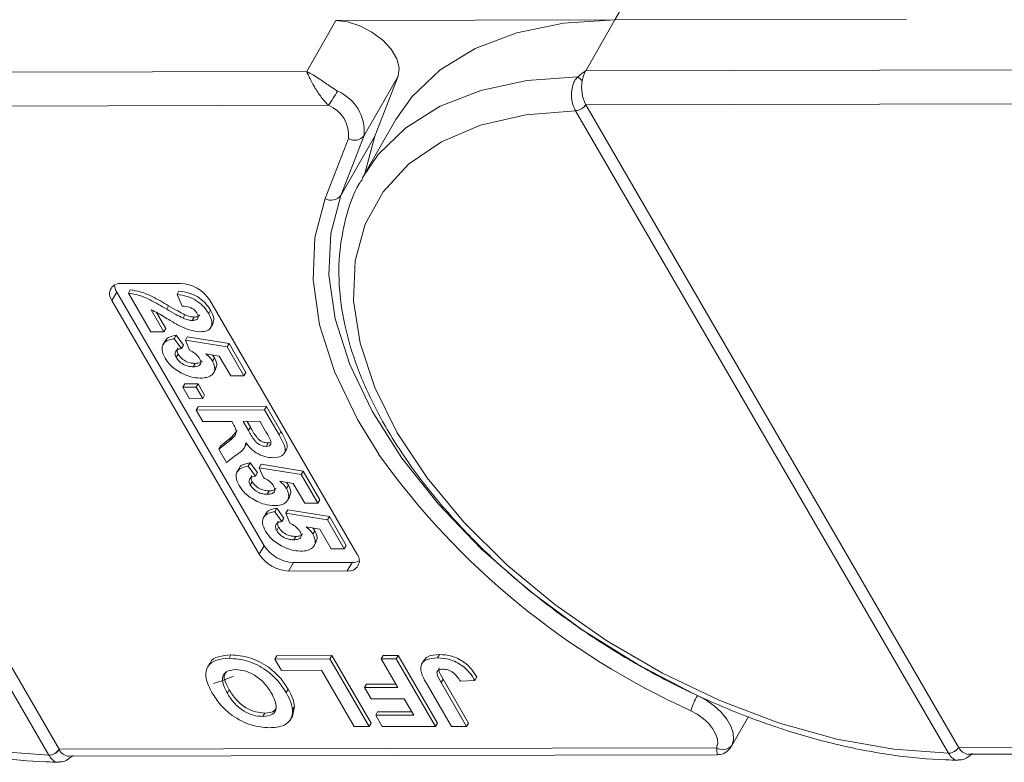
# Model space of a CAD drawing. Header units: millimetres. Extents: x 2517 to 3439, y -761 to -109.
# Tile 32 of 49: x 3127 to 3160, y -296 to -272. Entities that reach past the tile are written whole.
import ezdxf

# ---------------------------------------------------------------- set-up
doc = ezdxf.new("R2010")
doc.units = ezdxf.units.MM

msp = doc.modelspace()

# ---------------------------------------------------------------- linework, layer by layer
at = {"color": 7, "linetype": 'Continuous', "lineweight": 15}
for p, q in [((3146.793, -271.612), (3147.932, -269.63)), ((3137.474, -271.633), (3136.497, -273.332)), ((3137.474, -271.633), (3146.793, -271.612)), ((3145.817, -273.311), (3146.793, -271.612)), ((3156.539, -271.59), (3146.793, -271.612)), ((3166.544, -273.265), (3145.817, -273.311)), ((3136.497, -273.332), (3115.771, -273.378)), ((3138.413, -275.469), (3139.551, -273.487)), ((3138.772, -275.49), (3139.551, -273.487)), ((3115.773, -274.509), (3137.23, -274.461)), ((3128.23, -295.977), (3115.774, -274.511)), ((3145.819, -274.442), (3167.276, -274.395)), ((3145.82, -274.444), (3145.819, -274.442)), ((3158.276, -295.911), (3145.82, -274.444)), ((3115.432, -274.71), (3127.888, -296.176)), ((3139.477, -274.942), (3138.387, -276.839)), ((3145.476, -274.64), (3145.478, -274.643)), ((3145.478, -274.643), (3157.934, -296.11)), ((3137.894, -275.571), (3137.115, -277.574)), ((3137.634, -277.472), (3138.413, -275.469)), ((3138.772, -275.49), (3137.634, -277.472)), ((3138.441, -276.744), (3138.772, -275.49)), ((3130.32, -280.417), (3132.279, -280.413)), ((3130.157, -280.7), (3129.994, -280.983)), ((3135.075, -289.175), (3130.157, -280.7)), ((3130.54, -280.74), (3130.605, -280.627)), ((3131.29, -282.033), (3130.54, -280.74)), ((3132.166, -280.787), (3132.231, -280.674)), ((3132.343, -281.168), (3132.166, -280.787)), ((3134.912, -289.458), (3129.994, -280.983)), ((3131.822, -281.273), (3131.887, -281.159)), ((3133.26, -280.976), (3138.178, -289.451)), ((3131.303, -281.297), (3131.73, -282.032)), ((3131.485, -281.385), (3131.795, -281.919)), ((3132.366, -281.574), (3132.432, -281.461)), ((3132.674, -281.649), (3132.739, -281.536)), ((3133.224, -281.421), (3133.289, -281.308)), ((3133.289, -281.893), (3133.37, -281.752)), ((3131.73, -282.032), (3131.29, -282.033)), ((3131.73, -282.032), (3131.795, -281.919)), ((3132.076, -282.26), (3132.141, -282.146)), ((3132.141, -282.146), (3132.382, -282.476)), ((3132.444, -282.31), (3132.509, -282.196)), ((3132.509, -282.196), (3133.906, -282.422)), ((3131.778, -282.323), (3131.697, -282.464)), ((3132.076, -282.26), (3132.317, -282.589)), ((3132.317, -282.589), (3132.382, -282.476)), ((3132.582, -282.642), (3132.444, -282.31)), ((3132.444, -282.31), (3133.841, -282.535)), ((3133.841, -282.535), (3133.906, -282.422)), ((3133.906, -282.422), (3134.465, -283.385)), ((3132.14, -282.892), (3132.206, -282.779)), ((3133.578, -282.841), (3133.125, -282.764)), ((3133.349, -282.802), (3133.418, -282.895)), ((3133.96, -283.499), (3133.578, -282.841)), ((3133.841, -282.535), (3134.4, -283.498)), ((3132.711, -283.198), (3132.776, -283.084)), ((3133.352, -283.008), (3133.418, -282.895)), ((3133.382, -283.409), (3133.463, -283.268)), ((3134.4, -283.498), (3133.96, -283.499)), ((3134.4, -283.498), (3134.465, -283.385)), ((3132.364, -283.884), (3132.429, -283.77)), ((3132.429, -283.77), (3132.869, -283.769)), ((3132.803, -283.883), (3132.869, -283.769)), ((3132.869, -283.769), (3133.089, -284.15)), ((3132.364, -283.884), (3132.803, -283.883)), ((3132.584, -284.264), (3132.364, -283.884)), ((3132.803, -283.883), (3133.024, -284.263)), ((3133.024, -284.263), (3133.089, -284.15)), ((3133.024, -284.263), (3132.584, -284.264)), ((3132.805, -284.644), (3132.87, -284.531)), ((3132.805, -284.644), (3135.091, -284.639)), ((3133.026, -285.025), (3132.805, -284.644)), ((3132.87, -284.531), (3135.156, -284.526)), ((3135.091, -284.639), (3135.156, -284.526)), ((3135.091, -284.639), (3135.573, -285.469)), ((3135.156, -284.526), (3135.638, -285.356)), ((3133.993, -285.022), (3133.026, -285.025)), ((3134.042, -285.108), (3133.993, -285.022)), ((3134.931, -285.02), (3134.374, -285.022)), ((3134.374, -285.022), (3134.552, -285.328)), ((3134.505, -285.021), (3134.617, -285.215)), ((3135.118, -285.344), (3134.931, -285.02)), ((3133.983, -285.554), (3134.176, -285.327)), ((3134.552, -285.328), (3134.617, -285.215)), ((3135.573, -285.469), (3135.638, -285.356)), ((3133.562, -285.949), (3133.918, -285.667)), ((3133.627, -285.836), (3133.983, -285.554)), ((3133.918, -285.667), (3133.983, -285.554)), ((3134.407, -285.916), (3134.488, -285.774)), ((3135.144, -285.858), (3135.209, -285.744)), ((3135.209, -285.744), (3135.267, -285.734)), ((3133.562, -285.949), (3133.627, -285.836)), ((3133.82, -286.394), (3133.562, -285.949)), ((3135.742, -286.099), (3135.824, -285.957)), ((3134.134, -286.153), (3133.82, -286.394)), ((3134.548, -286.519), (3134.613, -286.406)), ((3134.613, -286.406), (3134.854, -286.735)), ((3134.915, -286.569), (3134.98, -286.456)), ((3134.98, -286.456), (3136.377, -286.681)), ((3134.249, -286.582), (3134.168, -286.724)), ((3134.548, -286.519), (3134.788, -286.848)), ((3134.788, -286.848), (3134.854, -286.735)), ((3135.054, -286.901), (3134.915, -286.569)), ((3134.915, -286.569), (3136.312, -286.794)), ((3136.312, -286.794), (3136.377, -286.681)), ((3136.312, -286.794), (3136.871, -287.758)), ((3136.377, -286.681), (3136.936, -287.644)), ((3134.612, -287.151), (3134.677, -287.038)), ((3136.05, -287.1), (3135.597, -287.024)), ((3135.82, -287.061), (3135.889, -287.154)), ((3136.432, -287.759), (3136.05, -287.1)), ((3135.182, -287.457), (3135.247, -287.344)), ((3135.824, -287.267), (3135.889, -287.154)), ((3135.853, -287.669), (3135.935, -287.527)), ((3136.871, -287.758), (3136.432, -287.759)), ((3136.871, -287.758), (3136.936, -287.644)), ((3135.132, -288.103), (3135.051, -288.245)), ((3135.43, -288.04), (3135.495, -287.927)), ((3135.43, -288.04), (3135.671, -288.37)), ((3135.495, -287.927), (3135.736, -288.256)), ((3135.798, -288.09), (3135.863, -287.977)), ((3135.936, -288.422), (3135.798, -288.09)), ((3135.798, -288.09), (3137.195, -288.315)), ((3135.863, -287.977), (3137.26, -288.202)), ((3135.671, -288.37), (3135.736, -288.256)), ((3137.195, -288.315), (3137.26, -288.202)), ((3137.195, -288.315), (3137.754, -289.279)), ((3137.26, -288.202), (3137.819, -289.166)), ((3135.495, -288.672), (3135.56, -288.559)), ((3136.932, -288.621), (3136.479, -288.545)), ((3136.703, -288.583), (3136.772, -288.675)), ((3136.707, -288.789), (3136.772, -288.675)), ((3137.314, -289.28), (3136.932, -288.621)), ((3136.065, -288.978), (3136.13, -288.865)), ((3136.736, -289.19), (3136.817, -289.048)), ((3135.075, -289.175), (3134.912, -289.458)), ((3137.754, -289.279), (3137.314, -289.28)), ((3137.754, -289.279), (3137.819, -289.166)), ((3136.056, -289.739), (3135.893, -290.022)), ((3138.015, -289.735), (3136.056, -289.739)), ((3138.015, -289.735), (3137.852, -290.018)), ((3137.852, -290.018), (3135.893, -290.022)), ((3133.904, -292.939), (3133.969, -292.826)), ((3135.432, -292.965), (3135.497, -292.852)), ((3135.432, -292.965), (3137.274, -292.961)), ((3135.651, -293.342), (3135.432, -292.965)), ((3135.497, -292.852), (3137.339, -292.848)), ((3137.274, -292.961), (3137.339, -292.848)), ((3137.274, -292.961), (3138.586, -295.221)), ((3137.339, -292.848), (3138.651, -295.108)), ((3138.983, -292.957), (3139.048, -292.844)), ((3138.983, -292.957), (3139.485, -292.956)), ((3139.538, -293.913), (3138.983, -292.957)), ((3139.048, -292.844), (3139.55, -292.843)), ((3139.485, -292.956), (3139.55, -292.843)), ((3139.485, -292.956), (3140.797, -295.216)), ((3139.55, -292.843), (3140.862, -295.103)), ((3140.417, -292.997), (3140.336, -293.138)), ((3140.872, -292.924), (3140.937, -292.811)), ((3133.267, -293.1), (3133.186, -293.241)), ((3136.991, -293.339), (3135.651, -293.342)), ((3138.083, -295.222), (3136.991, -293.339)), ((3140.986, -293.751), (3141.051, -293.638)), ((3141.051, -293.638), (3141.9, -295.1)), ((3142.116, -293.675), (3141.631, -293.705)), ((3142.116, -293.675), (3142.181, -293.562)), ((3133.848, -294.108), (3133.913, -293.994)), ((3135.812, -294.082), (3135.877, -293.969)), ((3138.432, -293.916), (3138.497, -293.802)), ((3138.432, -293.916), (3139.538, -293.913)), ((3138.651, -294.292), (3138.432, -293.916)), ((3138.497, -293.802), (3139.472, -293.8)), ((3141.332, -295.215), (3140.506, -293.79)), ((3140.986, -293.751), (3141.835, -295.214)), ((3139.756, -294.29), (3138.651, -294.292)), ((3140.076, -294.84), (3139.756, -294.29)), ((3136.094, -294.543), (3136.022, -294.87)), ((3136.029, -294.657), (3136.094, -294.543)), ((3135.032, -294.881), (3135.097, -294.767)), ((3135.95, -294.998), (3136.031, -294.856)), ((3138.803, -294.843), (3138.868, -294.73)), ((3138.803, -294.843), (3140.076, -294.84)), ((3139.021, -295.22), (3138.803, -294.843)), ((3138.868, -294.73), (3140.01, -294.727)), ((3150.685, -295.875), (3151.255, -294.884)), ((3138.586, -295.221), (3138.083, -295.222)), ((3138.586, -295.221), (3138.651, -295.108)), ((3140.797, -295.216), (3139.021, -295.22)), ((3140.797, -295.216), (3140.862, -295.103)), ((3141.835, -295.214), (3141.332, -295.215)), ((3141.835, -295.214), (3141.9, -295.1)), ((3128.231, -295.979), (3128.23, -295.977)), ((3150.19, -295.931), (3128.231, -295.979)), ((3158.277, -295.913), (3158.276, -295.911)), ((3180.236, -295.864), (3158.277, -295.913)), ((3127.888, -296.176), (3127.889, -296.179)), ((3128.558, -296.213), (3150.209, -296.165)), ((3157.934, -296.11), (3157.935, -296.112)), ((3158.605, -296.146), (3180.255, -296.098))]:
    msp.add_line(p, q, dxfattribs=at)
at = {"color": 7, "linetype": 'Continuous', "lineweight": 15, "flags": 128}
for points in [[(3139.551, -273.487), (3139.589, -273.215), (3139.51, -272.907), (3139.321, -272.588), (3139.036, -272.282), (3138.679, -272.015), (3138.278, -271.808), (3137.865, -271.677), (3137.474, -271.633)], [(3146.793, -271.612), (3145.075, -271.721), (3143.512, -272.039), (3142.131, -272.559), (3140.96, -273.272), (3140.019, -274.165), (3139.477, -274.942)], [(3145.55, -273.51), (3143.856, -273.636), (3142.317, -273.967), (3140.96, -274.496), (3139.811, -275.215), (3138.89, -276.11), (3138.351, -276.902)], [(3127.888, -296.176), (3126.067, -296.045), (3124.162, -295.704), (3122.213, -295.158), (3120.257, -294.42), (3118.334, -293.503), (3116.481, -292.425), (3114.736, -291.209), (3113.133, -289.878), (3111.704, -288.459), (3110.477, -286.98), (3109.478, -285.47), (3108.725, -283.96), (3108.234, -282.479), (3108.015, -281.057), (3108.071, -279.722), (3108.402, -278.501), (3109.001, -277.419), (3109.856, -276.495), (3110.951, -275.75), (3112.263, -275.197), (3113.767, -274.848), (3115.432, -274.71)], [(3157.934, -296.11), (3156.113, -295.979), (3154.209, -295.637), (3152.259, -295.092), (3150.303, -294.353), (3148.38, -293.436), (3146.527, -292.359), (3144.782, -291.142), (3143.179, -289.811), (3141.75, -288.392), (3140.524, -286.913), (3139.524, -285.403), (3138.771, -283.893), (3138.28, -282.412), (3138.061, -280.99), (3138.117, -279.656), (3138.448, -278.435), (3139.047, -277.352), (3139.903, -276.429), (3140.997, -275.683), (3142.309, -275.13), (3143.813, -274.781), (3145.478, -274.643)], [(3137.115, -277.574), (3136.774, -278.874), (3136.712, -280.289), (3136.931, -281.794), (3137.427, -283.36), (3138.191, -284.96), (3138.902, -286.121)], [(3149.409, -294.11), (3147.587, -293.158), (3145.705, -291.986), (3143.942, -290.685), (3142.331, -289.277), (3140.9, -287.789), (3139.677, -286.248), (3138.684, -284.682), (3137.938, -283.12), (3137.454, -281.591), (3137.24, -280.122), (3137.3, -278.741), (3137.634, -277.472)], [(3134.055, -293.539), (3133.691, -293.677), (3133.389, -293.778)], [(3149.554, -294.178), (3149.844, -294.337), (3150.111, -294.527), (3150.343, -294.741), (3150.53, -294.97), (3150.664, -295.203), (3150.74, -295.432), (3150.754, -295.646), (3150.705, -295.835)], [(3149.326, -294.688), (3149.544, -294.807), (3149.744, -294.949), (3149.918, -295.11), (3150.058, -295.281), (3150.159, -295.457), (3150.216, -295.628), (3150.226, -295.788), (3150.19, -295.931)]]:
    msp.add_lwpolyline(points, dxfattribs=at)
at = {"color": 7, "linetype": 'Continuous', "lineweight": 15}
for centre, radius, start, end in [((3146.716, -273.807), 1.027, 151.137, 171.0902), ((3145.118, -274.14), 0.763, 40.1491, 55.5658), ((3146.914, -273.874), 1.233, 169.4134, 207.4295), ((3131.484, -270.519), 6.969, 325.5444, 330.1305), ((3136.964, -275.331), 1.455, 354.5664, 67.2376), ((3136.808, -275.468), 1.091, 354.5664, 67.2376), ((3145.456, -274.208), 0.432, 272.6947, 327.2216), ((3145.457, -274.213), 0.43, 272.7339, 327.5146), ((3138.098, -275.238), 0.391, 238.5972, 323.7029), ((3137.319, -277.241), 0.391, 238.5972, 323.7029), ((3130.264, -280.762), 0.349, 80.921, 219.3383), ((3130.588, -280.428), 0.51, 184.4162, 212.2288), ((3132.226, -281.641), 1.229, 32.7297, 87.5188), ((3160.033, -271.035), 25.964, 215.5235, 245.6452), ((3136.109, -288.511), 1.229, 212.7297, 267.5188), ((3135.946, -288.794), 1.229, 212.7297, 267.5188), ((3137.908, -289.673), 0.349, 260.921, 39.3383), ((3138.033, -289.225), 0.51, 268.0228, 295.8286), ((3151.939, -295.549), 2.751, 150.1208, 161.7639), ((3127.867, -295.746), 0.43, 272.7339, 327.5146), ((3127.869, -295.751), 0.429, 272.7662, 327.8058), ((3128.597, -295.812), 0.403, 204.5137, 264.4226), ((3150.397, -295.609), 0.383, 237.2666, 323.7036), ((3157.913, -295.68), 0.43, 272.7339, 327.5146), ((3157.915, -295.684), 0.429, 272.7662, 327.8058), ((3158.644, -295.746), 0.403, 204.5137, 264.4226)]:
    msp.add_arc(centre, radius, start, end, dxfattribs=at)
for points, knots in [([(3145.817, -273.311), (3145.816, -273.312), (3145.74, -273.365), (3145.649, -273.429), (3145.565, -273.498), (3145.55, -273.51)], [0, 0, 0, 0, 0.012087, 0.82463, 1, 1, 1, 1]), ([(3136.497, -273.332), (3136.499, -273.332), (3136.504, -273.335), (3136.524, -273.345), (3136.548, -273.357), (3136.686, -273.429), (3136.922, -273.577), (3137.254, -273.812), (3137.452, -273.94), (3137.527, -273.989)], [0, 0, 0, 0, 0.005088, 0.020369, 0.070807, 0.089086, 0.500311, 0.809226, 1, 1, 1, 1]), ([(3137.23, -274.461), (3137.194, -274.426), (3137.12, -274.355), (3137.007, -274.222), (3136.893, -274.067), (3136.809, -273.936), (3136.709, -273.769), (3136.629, -273.618), (3136.563, -273.48), (3136.536, -273.42), (3136.521, -273.387), (3136.513, -273.369), (3136.507, -273.353), (3136.502, -273.344), (3136.5, -273.338), (3136.499, -273.334), (3136.498, -273.333), (3136.497, -273.332)], [0, 0, 0, 0, 0.101029, 0.204946, 0.337168, 0.474297, 0.5162, 0.743651, 0.85309, 0.914248, 0.93217, 0.960137, 0.976545, 0.986194, 0.994698, 0.995932, 1, 1, 1, 1]), ([(3145.55, -273.51), (3145.531, -273.532), (3145.472, -273.598), (3145.396, -273.746), (3145.342, -273.966), (3145.34, -274.221), (3145.387, -274.461), (3145.449, -274.584), (3145.476, -274.64)], [0, 0, 0, 0, 0.07361, 0.225281, 0.412719, 0.616054, 0.826783, 1, 1, 1, 1]), ([(3138.362, -276.917), (3138.325, -276.973), (3138.061, -277.365), (3137.784, -278.217), (3137.553, -279.449), (3137.574, -280.77), (3137.821, -282.151), (3138.299, -283.578), (3139.001, -285.027), (3139.916, -286.473), (3141.027, -287.892), (3142.315, -289.26), (3143.758, -290.558), (3145.333, -291.764), (3147.015, -292.863), (3148.779, -293.836), (3150.596, -294.668), (3152.44, -295.347), (3154.284, -295.863), (3156.095, -296.2), (3157.416, -296.331), (3158.118, -296.338), (3158.257, -296.339)], [0, 0, 0, 0, 0.008583, 0.060908, 0.11324, 0.166069, 0.219655, 0.27393, 0.328643, 0.383549, 0.438467, 0.49333, 0.548126, 0.602866, 0.657573, 0.712269, 0.766979, 0.821722, 0.876527, 0.931418, 0.986418, 1, 1, 1, 1]), ([(3108.316, -276.984), (3108.279, -277.039), (3108.015, -277.432), (3107.738, -278.284), (3107.507, -279.515), (3107.528, -280.837), (3107.775, -282.218), (3108.253, -283.645), (3108.955, -285.094), (3109.87, -286.54), (3110.981, -287.958), (3112.269, -289.327), (3113.712, -290.624), (3115.286, -291.831), (3116.969, -292.929), (3118.732, -293.902), (3120.55, -294.735), (3122.394, -295.414), (3124.238, -295.929), (3126.049, -296.266), (3127.37, -296.397), (3128.072, -296.404), (3128.211, -296.405)], [0, 0, 0, 0, 0.008583, 0.060908, 0.11324, 0.166069, 0.219655, 0.27393, 0.328643, 0.383549, 0.438467, 0.49333, 0.548126, 0.602866, 0.657573, 0.712269, 0.766979, 0.821722, 0.876527, 0.931418, 0.986418, 1, 1, 1, 1]), ([(3130.54, -280.74), (3130.659, -280.758), (3130.898, -280.795), (3131.341, -280.991), (3131.639, -281.166), (3131.822, -281.273)], [0, 0, 0, 0, 0.279551, 0.559332, 1, 1, 1, 1]), ([(3130.605, -280.627), (3130.724, -280.645), (3130.963, -280.682), (3131.406, -280.878), (3131.704, -281.052), (3131.887, -281.159)], [0, 0, 0, 0, 0.279551, 0.559332, 1, 1, 1, 1]), ([(3132.166, -280.787), (3132.278, -280.8), (3132.503, -280.827), (3132.84, -280.99), (3133.083, -281.206), (3133.177, -281.349), (3133.224, -281.421)], [0, 0, 0, 0, 0.280752, 0.55897, 0.779275, 1, 1, 1, 1]), ([(3132.231, -280.674), (3132.344, -280.687), (3132.568, -280.714), (3132.905, -280.877), (3133.148, -281.093), (3133.242, -281.236), (3133.289, -281.308)], [0, 0, 0, 0, 0.280752, 0.55897, 0.779275, 1, 1, 1, 1]), ([(3131.887, -281.159), (3131.987, -281.219), (3132.166, -281.325), (3132.35, -281.42), (3132.432, -281.461)], [0, 0, 0, 0, 0.560235, 1, 1, 1, 1]), ([(3132.838, -281.414), (3132.82, -281.386), (3132.784, -281.331), (3132.693, -281.257), (3132.537, -281.183), (3132.423, -281.174), (3132.343, -281.168)], [0, 0, 0, 0, 0.187236, 0.374084, 0.560696, 1, 1, 1, 1]), ([(3132.27, -281.839), (3132.159, -281.779), (3131.977, -281.679), (3131.732, -281.528), (3131.524, -281.398), (3131.377, -281.331), (3131.303, -281.297)], [0, 0, 0, 0, 0.339985, 0.560186, 0.78038, 1, 1, 1, 1]), ([(3131.822, -281.273), (3131.922, -281.332), (3132.101, -281.439), (3132.285, -281.533), (3132.366, -281.574)], [0, 0, 0, 0, 0.5602349, 1, 1, 1, 1]), ([(3132.432, -281.461), (3132.491, -281.484), (3132.597, -281.525), (3132.696, -281.533), (3132.739, -281.536)], [0, 0, 0, 0, 0.560117, 1, 1, 1, 1]), ([(3132.674, -281.649), (3132.716, -281.647), (3132.8, -281.643), (3132.874, -281.587), (3132.882, -281.502), (3132.853, -281.443), (3132.838, -281.414)], [0, 0, 0, 0, 0.280664, 0.559461, 0.779366, 1, 1, 1, 1]), ([(3132.739, -281.536), (3132.783, -281.534), (3132.865, -281.532), (3132.907, -281.487), (3132.926, -281.466)], [0, 0, 0, 0, 0.520649, 1, 1, 1, 1]), ([(3133.224, -281.421), (3133.267, -281.507), (3133.353, -281.678), (3133.32, -281.885), (3133.176, -282.01), (3133.028, -282.023), (3132.954, -282.029)], [0, 0, 0, 0, 0.280568, 0.55975, 0.779795, 1, 1, 1, 1]), ([(3133.289, -281.308), (3133.335, -281.395), (3133.424, -281.565), (3133.38, -281.699), (3133.359, -281.765)], [0, 0, 0, 0, 0.511088, 1, 1, 1, 1]), ([(3132.954, -282.029), (3132.829, -282.016), (3132.605, -281.994), (3132.372, -281.886), (3132.27, -281.839)], [0, 0, 0, 0, 0.558458, 1, 1, 1, 1]), ([(3132.366, -281.574), (3132.426, -281.597), (3132.532, -281.639), (3132.631, -281.646), (3132.674, -281.649)], [0, 0, 0, 0, 0.5601166, 1, 1, 1, 1]), ([(3131.78, -282.341), (3131.782, -282.331), (3131.796, -282.261), (3131.928, -282.189), (3132.07, -282.161), (3132.141, -282.146)], [0, 0, 0, 0, 0.083502, 0.541367, 1, 1, 1, 1]), ([(3131.769, -282.908), (3131.725, -282.817), (3131.637, -282.635), (3131.695, -282.424), (3131.856, -282.3), (3132.003, -282.273), (3132.076, -282.26)], [0, 0, 0, 0, 0.279948, 0.559031, 0.779331, 1, 1, 1, 1]), ([(3132.317, -282.589), (3132.272, -282.598), (3132.181, -282.615), (3132.111, -282.692), (3132.093, -282.788), (3132.125, -282.857), (3132.14, -282.892)], [0, 0, 0, 0, 0.2802995, 0.5599611, 0.7800424, 1, 1, 1, 1]), ([(3132.192, -282.578), (3132.188, -282.582), (3132.163, -282.606), (3132.16, -282.676), (3132.19, -282.745), (3132.206, -282.779)], [0, 0, 0, 0, 0.083768, 0.542013, 1, 1, 1, 1]), ([(3132.206, -282.779), (3132.24, -282.827), (3132.309, -282.923), (3132.478, -283.032), (3132.641, -283.079), (3132.731, -283.082), (3132.776, -283.084)], [0, 0, 0, 0, 0.2795727, 0.5586639, 0.7789233, 1, 1, 1, 1]), ([(3132.919, -282.918), (3132.898, -282.888), (3132.856, -282.827), (3132.74, -282.727), (3132.642, -282.674), (3132.582, -282.642)], [0, 0, 0, 0, 0.279963, 0.560065, 1, 1, 1, 1]), ([(3133.125, -282.764), (3133.177, -282.807), (3133.269, -282.884), (3133.327, -282.97), (3133.352, -283.008)], [0, 0, 0, 0, 0.559888, 1, 1, 1, 1]), ([(3132.371, -283.439), (3132.227, -283.356), (3131.968, -283.208), (3131.83, -283), (3131.769, -282.908)], [0, 0, 0, 0, 0.558353, 1, 1, 1, 1]), ([(3132.14, -282.892), (3132.175, -282.94), (3132.244, -283.037), (3132.413, -283.145), (3132.576, -283.192), (3132.666, -283.196), (3132.711, -283.198)], [0, 0, 0, 0, 0.279573, 0.558664, 0.778923, 1, 1, 1, 1]), ([(3132.711, -283.198), (3132.762, -283.195), (3132.863, -283.191), (3132.956, -283.125), (3132.971, -283.024), (3132.936, -282.954), (3132.919, -282.918)], [0, 0, 0, 0, 0.280898, 0.55946, 0.779497, 1, 1, 1, 1]), ([(3132.776, -283.084), (3132.828, -283.083), (3132.929, -283.08), (3132.981, -283.028), (3133.007, -283.003)], [0, 0, 0, 0, 0.518665, 1, 1, 1, 1]), ([(3133.352, -283.008), (3133.39, -283.098), (3133.466, -283.277), (3133.364, -283.465), (3133.178, -283.564), (3133.02, -283.573), (3132.941, -283.578)], [0, 0, 0, 0, 0.279007, 0.558619, 0.779074, 1, 1, 1, 1]), ([(3133.418, -282.895), (3133.46, -282.987), (3133.529, -283.136), (3133.463, -283.235), (3133.438, -283.272)], [0, 0, 0, 0, 0.621608, 1, 1, 1, 1]), ([(3132.941, -283.578), (3132.838, -283.571), (3132.654, -283.558), (3132.457, -283.475), (3132.371, -283.439)], [0, 0, 0, 0, 0.5595341, 1, 1, 1, 1]), ([(3133.918, -285.667), (3134.015, -285.595), (3134.151, -285.496), (3134.137, -285.268), (3134.074, -285.161), (3134.042, -285.108)], [0, 0, 0, 0, 0.5610215, 0.7792953, 1, 1, 1, 1]), ([(3134.552, -285.328), (3134.612, -285.44), (3134.688, -285.58), (3134.833, -285.743), (3134.932, -285.81), (3135.044, -285.852), (3135.11, -285.856), (3135.144, -285.858)], [0, 0, 0, 0, 0.500962, 0.625785, 0.750436, 0.875032, 1, 1, 1, 1]), ([(3134.617, -285.215), (3134.677, -285.327), (3134.753, -285.466), (3134.898, -285.629), (3134.998, -285.697), (3135.109, -285.739), (3135.176, -285.742), (3135.209, -285.744)], [0, 0, 0, 0, 0.500962, 0.625785, 0.750436, 0.875032, 1, 1, 1, 1]), ([(3135.287, -285.646), (3135.257, -285.59), (3135.203, -285.489), (3135.144, -285.388), (3135.118, -285.344)], [0, 0, 0, 0, 0.559921, 1, 1, 1, 1]), ([(3135.573, -285.469), (3135.623, -285.559), (3135.724, -285.738), (3135.802, -285.967), (3135.746, -286.107), (3135.631, -286.21), (3135.483, -286.227), (3135.385, -286.238)], [0, 0, 0, 0, 0.251143, 0.500527, 0.625735, 0.75105, 1, 1, 1, 1]), ([(3135.638, -285.356), (3135.688, -285.445), (3135.787, -285.624), (3135.871, -285.848), (3135.825, -285.942), (3135.812, -285.969)], [0, 0, 0, 0, 0.417329, 0.831734, 1, 1, 1, 1]), ([(3134.468, -285.743), (3134.454, -285.804), (3134.43, -285.903), (3134.331, -286.005), (3134.236, -286.082), (3134.168, -286.129), (3134.134, -286.153)], [0, 0, 0, 0, 0.339579, 0.559591, 0.779787, 1, 1, 1, 1]), ([(3135.385, -286.238), (3135.293, -286.231), (3135.109, -286.219), (3134.826, -286.091), (3134.611, -285.919), (3134.516, -285.802), (3134.468, -285.743)], [0, 0, 0, 0, 0.279954, 0.558933, 0.779174, 1, 1, 1, 1]), ([(3135.144, -285.858), (3135.18, -285.855), (3135.251, -285.849), (3135.322, -285.777), (3135.3, -285.696), (3135.287, -285.646)], [0, 0, 0, 0, 0.281129, 0.561183, 1, 1, 1, 1]), ([(3134.251, -286.601), (3134.253, -286.59), (3134.267, -286.52), (3134.399, -286.449), (3134.541, -286.42), (3134.613, -286.406)], [0, 0, 0, 0, 0.083502, 0.541367, 1, 1, 1, 1]), ([(3134.24, -287.168), (3134.196, -287.077), (3134.108, -286.895), (3134.166, -286.683), (3134.327, -286.559), (3134.474, -286.532), (3134.548, -286.519)], [0, 0, 0, 0, 0.279948, 0.559031, 0.779331, 1, 1, 1, 1]), ([(3134.788, -286.848), (3134.743, -286.857), (3134.653, -286.874), (3134.582, -286.951), (3134.564, -287.047), (3134.596, -287.116), (3134.612, -287.151)], [0, 0, 0, 0, 0.2803, 0.559961, 0.780042, 1, 1, 1, 1]), ([(3134.663, -286.838), (3134.659, -286.841), (3134.635, -286.865), (3134.632, -286.936), (3134.662, -287.004), (3134.677, -287.038)], [0, 0, 0, 0, 0.083768, 0.542013, 1, 1, 1, 1]), ([(3134.677, -287.038), (3134.711, -287.086), (3134.78, -287.183), (3134.95, -287.291), (3135.112, -287.338), (3135.202, -287.342), (3135.247, -287.344)], [0, 0, 0, 0, 0.279573, 0.558664, 0.778923, 1, 1, 1, 1]), ([(3135.39, -287.178), (3135.369, -287.147), (3135.328, -287.086), (3135.212, -286.987), (3135.114, -286.933), (3135.054, -286.901)], [0, 0, 0, 0, 0.279963, 0.560065, 1, 1, 1, 1]), ([(3135.597, -287.024), (3135.648, -287.066), (3135.741, -287.143), (3135.798, -287.229), (3135.824, -287.267)], [0, 0, 0, 0, 0.559888, 1, 1, 1, 1]), ([(3134.842, -287.698), (3134.698, -287.615), (3134.44, -287.467), (3134.301, -287.259), (3134.24, -287.168)], [0, 0, 0, 0, 0.558353, 1, 1, 1, 1]), ([(3134.612, -287.151), (3134.646, -287.199), (3134.715, -287.296), (3134.885, -287.404), (3135.047, -287.451), (3135.137, -287.455), (3135.182, -287.457)], [0, 0, 0, 0, 0.279573, 0.558664, 0.778923, 1, 1, 1, 1]), ([(3135.182, -287.457), (3135.233, -287.454), (3135.334, -287.45), (3135.427, -287.385), (3135.442, -287.284), (3135.408, -287.213), (3135.39, -287.178)], [0, 0, 0, 0, 0.2808976, 0.5594604, 0.779497, 1, 1, 1, 1]), ([(3135.247, -287.344), (3135.3, -287.342), (3135.4, -287.339), (3135.453, -287.287), (3135.478, -287.262)], [0, 0, 0, 0, 0.5186651, 1, 1, 1, 1]), ([(3135.824, -287.267), (3135.862, -287.357), (3135.937, -287.537), (3135.835, -287.724), (3135.649, -287.824), (3135.492, -287.833), (3135.413, -287.837)], [0, 0, 0, 0, 0.279007, 0.558619, 0.779074, 1, 1, 1, 1]), ([(3135.889, -287.154), (3135.932, -287.246), (3136.001, -287.395), (3135.934, -287.494), (3135.909, -287.532)], [0, 0, 0, 0, 0.621608, 1, 1, 1, 1]), ([(3135.413, -287.837), (3135.309, -287.83), (3135.125, -287.817), (3134.929, -287.734), (3134.842, -287.698)], [0, 0, 0, 0, 0.5595341, 1, 1, 1, 1]), ([(3135.123, -288.689), (3135.079, -288.598), (3134.991, -288.416), (3135.049, -288.204), (3135.21, -288.08), (3135.357, -288.053), (3135.43, -288.04)], [0, 0, 0, 0, 0.2799484, 0.5590305, 0.7793307, 1, 1, 1, 1]), ([(3135.134, -288.122), (3135.136, -288.111), (3135.15, -288.041), (3135.282, -287.97), (3135.424, -287.941), (3135.495, -287.927)], [0, 0, 0, 0, 0.083502, 0.541367, 1, 1, 1, 1]), ([(3135.671, -288.37), (3135.626, -288.378), (3135.535, -288.395), (3135.465, -288.472), (3135.447, -288.568), (3135.479, -288.638), (3135.495, -288.672)], [0, 0, 0, 0, 0.2803, 0.559961, 0.780042, 1, 1, 1, 1]), ([(3135.546, -288.359), (3135.542, -288.363), (3135.517, -288.386), (3135.514, -288.457), (3135.545, -288.525), (3135.56, -288.559)], [0, 0, 0, 0, 0.0837684, 0.5420129, 1, 1, 1, 1]), ([(3136.273, -288.699), (3136.252, -288.668), (3136.21, -288.607), (3136.094, -288.508), (3135.996, -288.455), (3135.936, -288.422)], [0, 0, 0, 0, 0.279963, 0.560065, 1, 1, 1, 1]), ([(3135.725, -289.219), (3135.581, -289.136), (3135.322, -288.988), (3135.184, -288.781), (3135.123, -288.689)], [0, 0, 0, 0, 0.558353, 1, 1, 1, 1]), ([(3135.495, -288.672), (3135.529, -288.721), (3135.598, -288.817), (3135.767, -288.925), (3135.93, -288.973), (3136.02, -288.976), (3136.065, -288.978)], [0, 0, 0, 0, 0.2795727, 0.5586639, 0.7789233, 1, 1, 1, 1]), ([(3135.56, -288.559), (3135.594, -288.607), (3135.663, -288.704), (3135.832, -288.812), (3135.995, -288.859), (3136.085, -288.863), (3136.13, -288.865)], [0, 0, 0, 0, 0.279573, 0.558664, 0.778923, 1, 1, 1, 1]), ([(3136.065, -288.978), (3136.116, -288.976), (3136.217, -288.971), (3136.31, -288.906), (3136.325, -288.805), (3136.29, -288.734), (3136.273, -288.699)], [0, 0, 0, 0, 0.280898, 0.55946, 0.779497, 1, 1, 1, 1]), ([(3136.479, -288.545), (3136.531, -288.588), (3136.623, -288.664), (3136.681, -288.751), (3136.707, -288.789)], [0, 0, 0, 0, 0.5598879, 1, 1, 1, 1]), ([(3136.772, -288.675), (3136.815, -288.768), (3136.884, -288.916), (3136.817, -289.015), (3136.792, -289.053)], [0, 0, 0, 0, 0.621608, 1, 1, 1, 1]), ([(3136.13, -288.865), (3136.182, -288.863), (3136.283, -288.86), (3136.335, -288.808), (3136.361, -288.783)], [0, 0, 0, 0, 0.518665, 1, 1, 1, 1]), ([(3136.707, -288.789), (3136.744, -288.878), (3136.82, -289.058), (3136.718, -289.245), (3136.532, -289.345), (3136.374, -289.354), (3136.295, -289.358)], [0, 0, 0, 0, 0.279007, 0.558619, 0.779074, 1, 1, 1, 1]), ([(3136.295, -289.358), (3136.192, -289.351), (3136.008, -289.338), (3135.811, -289.256), (3135.725, -289.219)], [0, 0, 0, 0, 0.559534, 1, 1, 1, 1]), ([(3133.339, -294.098), (3133.255, -293.931), (3133.087, -293.597), (3133.157, -293.192), (3133.466, -292.969), (3133.758, -292.949), (3133.904, -292.939)], [0, 0, 0, 0, 0.280551, 0.559488, 0.779434, 1, 1, 1, 1]), ([(3133.273, -293.12), (3133.275, -293.106), (3133.293, -292.982), (3133.546, -292.862), (3133.828, -292.838), (3133.969, -292.826)], [0, 0, 0, 0, 0.05675, 0.527711, 1, 1, 1, 1]), ([(3133.904, -292.939), (3134.106, -292.954), (3134.51, -292.983), (3135.124, -293.295), (3135.56, -293.69), (3135.728, -293.951), (3135.812, -294.082)], [0, 0, 0, 0, 0.279942, 0.558704, 0.779045, 1, 1, 1, 1]), ([(3133.969, -292.826), (3134.171, -292.841), (3134.575, -292.87), (3135.189, -293.182), (3135.625, -293.577), (3135.793, -293.838), (3135.877, -293.969)], [0, 0, 0, 0, 0.279942, 0.558704, 0.779045, 1, 1, 1, 1]), ([(3140.314, -293.36), (3140.311, -293.285), (3140.306, -293.134), (3140.488, -292.952), (3140.726, -292.934), (3140.872, -292.924)], [0, 0, 0, 0, 0.280122, 0.560355, 1, 1, 1, 1]), ([(3140.415, -293.015), (3140.451, -292.966), (3140.551, -292.831), (3140.786, -292.818), (3140.937, -292.811)], [0, 0, 0, 0, 0.358473, 1, 1, 1, 1]), ([(3140.872, -292.924), (3141.004, -292.932), (3141.268, -292.948), (3141.677, -293.152), (3141.952, -293.418), (3142.061, -293.589), (3142.116, -293.675)], [0, 0, 0, 0, 0.280246, 0.558416, 0.778827, 1, 1, 1, 1]), ([(3140.937, -292.811), (3141.069, -292.818), (3141.333, -292.834), (3141.742, -293.038), (3142.017, -293.305), (3142.126, -293.476), (3142.181, -293.562)], [0, 0, 0, 0, 0.280246, 0.558416, 0.778827, 1, 1, 1, 1]), ([(3134.124, -293.316), (3134.008, -293.33), (3133.776, -293.358), (3133.623, -293.658), (3133.763, -293.937), (3133.848, -294.108)], [0, 0, 0, 0, 0.279991, 0.559768, 1, 1, 1, 1]), ([(3135.318, -294.098), (3135.25, -293.991), (3135.114, -293.778), (3134.793, -293.506), (3134.43, -293.34), (3134.226, -293.324), (3134.124, -293.316)], [0, 0, 0, 0, 0.281021, 0.560116, 0.779939, 1, 1, 1, 1]), ([(3140.506, -293.79), (3140.459, -293.709), (3140.376, -293.564), (3140.333, -293.422), (3140.314, -293.36)], [0, 0, 0, 0, 0.560294, 1, 1, 1, 1]), ([(3141.058, -293.301), (3141, -293.304), (3140.912, -293.31), (3140.848, -293.373), (3140.847, -293.514), (3140.924, -293.645), (3140.986, -293.751)], [0, 0, 0, 0, 0.249396, 0.374426, 0.499454, 1, 1, 1, 1]), ([(3140.926, -293.257), (3140.924, -293.259), (3140.907, -293.276), (3140.922, -293.407), (3140.994, -293.535), (3141.051, -293.638)], [0, 0, 0, 0, 0.024971, 0.219843, 1, 1, 1, 1]), ([(3141.399, -293.424), (3141.37, -293.404), (3141.31, -293.362), (3141.188, -293.31), (3141.107, -293.304), (3141.058, -293.301)], [0, 0, 0, 0, 0.280672, 0.560844, 1, 1, 1, 1]), ([(3133.814, -293.393), (3133.788, -293.429), (3133.681, -293.578), (3133.813, -293.815), (3133.913, -293.994)], [0, 0, 0, 0, 0.241235, 1, 1, 1, 1]), ([(3141.631, -293.705), (3141.596, -293.651), (3141.535, -293.554), (3141.441, -293.464), (3141.399, -293.424)], [0, 0, 0, 0, 0.561018, 1, 1, 1, 1]), ([(3133.913, -293.994), (3133.98, -294.101), (3134.114, -294.313), (3134.431, -294.587), (3134.794, -294.747), (3134.996, -294.76), (3135.097, -294.767)], [0, 0, 0, 0, 0.281087, 0.560013, 0.779691, 1, 1, 1, 1]), ([(3135.877, -293.969), (3135.937, -294.079), (3136.045, -294.276), (3136.079, -294.462), (3136.094, -294.543)], [0, 0, 0, 0, 0.560171, 1, 1, 1, 1]), ([(3135.257, -295.257), (3135.053, -295.242), (3134.646, -295.211), (3134.028, -294.892), (3133.593, -294.492), (3133.424, -294.229), (3133.339, -294.098)], [0, 0, 0, 0, 0.279831, 0.558669, 0.779006, 1, 1, 1, 1]), ([(3133.848, -294.108), (3133.915, -294.214), (3134.049, -294.426), (3134.366, -294.7), (3134.729, -294.86), (3134.931, -294.874), (3135.032, -294.881)], [0, 0, 0, 0, 0.281087, 0.560013, 0.779691, 1, 1, 1, 1]), ([(3135.032, -294.881), (3135.149, -294.868), (3135.383, -294.843), (3135.544, -294.548), (3135.404, -294.269), (3135.318, -294.098)], [0, 0, 0, 0, 0.280278, 0.559877, 1, 1, 1, 1]), ([(3135.812, -294.082), (3135.872, -294.192), (3135.98, -294.389), (3136.014, -294.575), (3136.029, -294.657)], [0, 0, 0, 0, 0.560171, 1, 1, 1, 1]), ([(3135.097, -294.767), (3135.222, -294.759), (3135.412, -294.748), (3135.463, -294.622), (3135.481, -294.579)], [0, 0, 0, 0, 0.659913, 1, 1, 1, 1]), ([(3136.029, -294.657), (3136.021, -294.777), (3136.008, -294.992), (3135.833, -295.114), (3135.756, -295.167)], [0, 0, 0, 0, 0.559956, 1, 1, 1, 1]), ([(3135.756, -295.167), (3135.673, -295.197), (3135.524, -295.25), (3135.338, -295.255), (3135.257, -295.257)], [0, 0, 0, 0, 0.559564, 1, 1, 1, 1]), ([(3150.209, -296.165), (3150.209, -296.165), (3150.213, -296.168), (3150.206, -296.128), (3150.195, -295.99), (3150.19, -295.931)], [0, 0, 0, 0, 0.0045186, 0.5696109, 1, 1, 1, 1]), ([(3150.208, -296.158), (3150.276, -296.154), (3150.427, -296.144), (3150.612, -296.004), (3150.676, -295.883), (3150.702, -295.834)], [0, 0, 0, 0, 0.3278336, 0.7266561, 1, 1, 1, 1]), ([(3127.889, -296.179), (3127.893, -296.186), (3127.934, -296.255), (3128.028, -296.354), (3128.137, -296.418), (3128.202, -296.405), (3128.211, -296.404)], [0, 0, 0, 0, 0.048284, 0.487911, 0.927459, 1, 1, 1, 1]), ([(3128.218, -296.398), (3128.255, -296.4), (3128.355, -296.406), (3128.512, -296.329), (3128.621, -296.244), (3128.686, -296.191), (3128.691, -296.187)], [0, 0, 0, 0, 0.210793, 0.570573, 0.968108, 1, 1, 1, 1]), ([(3157.935, -296.112), (3157.939, -296.119), (3157.98, -296.188), (3158.074, -296.287), (3158.184, -296.351), (3158.248, -296.339), (3158.257, -296.337)], [0, 0, 0, 0, 0.0482844, 0.4879106, 0.9274591, 1, 1, 1, 1]), ([(3158.264, -296.331), (3158.301, -296.334), (3158.401, -296.34), (3158.558, -296.263), (3158.667, -296.177), (3158.732, -296.125), (3158.737, -296.121)], [0, 0, 0, 0, 0.210793, 0.570573, 0.968108, 1, 1, 1, 1])]:
    msp.add_open_spline(points, degree=3, knots=knots, dxfattribs=at)

doc.saveas('drawing.dxf')
